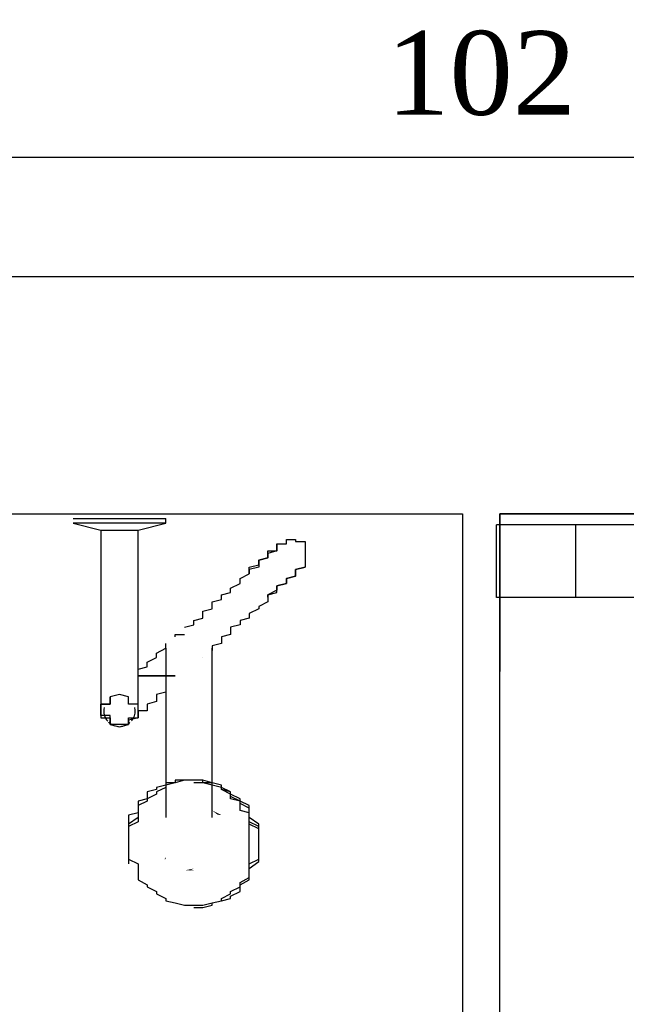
# Model space of a CAD drawing. Header units: millimetres. Extents: x 664 to 730045, y -4 to 80.
# Tile 59 of 78: x 741.05 to 742.58, y 31.12 to 33.61. Entities that reach past the tile are written whole.
import ezdxf

# ---------------------------------------------------------------- set-up
doc = ezdxf.new("R2010")
doc.units = ezdxf.units.MM
doc.header["$MEASUREMENT"] = 0
doc.styles.add('TimesNewRoman', font='times.ttf')
doc.dimstyles.new('UM_25.000000', dxfattribs={"dimtxt": 0.18, "dimasz": 0.2, "dimexe": 0.1, "dimexo": 0.2, "dimgap": 0, "dimtad": 1, "dimtih": 1, "dimtoh": 1, "dimdec": 1, "dimlfac": 25, "dimzin": 0, "dimdsep": 46, "dimtxsty": 'Standard', "dimblk": 'CLOSED', "dimblk1": 'CLOSED', "dimblk2": 'CLOSED', "dimcen": 0.09, "dimdle": 0.1, "dimadec": 1, "dimazin": 2, "dimtfac": 1, "dimtdec": 4, "dimtofl": 0, "dimtmove": 0, "dimatfit": 3, "dimldrblk": 'CLOSED', "dimfxl": 0, "dimtolj": 1, "dimarcsym": 0})

# ---------------------------------------------------------------- blocks, each defined once
blk = doc.blocks.new('_OBLIQUE')
at = {"color": 0, "linetype": 'ByBlock', "lineweight": -2}
blk.add_line((-0.5, -0.5), (0.5, 0.5), dxfattribs=at)
blk = doc.blocks.new('*D54')
at = {"color": 0, "linetype": 'Continuous', "lineweight": -2}
for p, q in [((740.1791, 31.3628), (740.1791, 33.3655)), ((744.2571, 32.4438), (744.2571, 33.3655)), ((740.0791, 33.2655), (744.3571, 33.2655))]:
    blk.add_line(p, q, dxfattribs=at)
at = {"layer": 'Defpoints', "color": 0}
for p in [(744.2571, 33.2655), (744.2571, 32.2438), (740.1791, 31.1628)]:
    blk.add_point(p, dxfattribs=at)
at = {"color": 0, "lineweight": -2, "xscale": 0.2, "yscale": 0.2, "zscale": 0.2, "rotation": 180}
blk.add_blockref('_OBLIQUE', (740.1791, 33.2655), dxfattribs=at)
at = {"color": 0, "lineweight": -2, "xscale": 0.2, "yscale": 0.2, "zscale": 0.2}
blk.add_blockref('_OBLIQUE', (744.2571, 33.2655), dxfattribs=at)
at = {"color": 7, "insert": (742.2181, 33.4773), "char_height": 0.2118, "attachment_point": 5, "rotation": 0.0057, "style": 'TimesNewRoman'}
blk.add_mtext('\\A1;102', dxfattribs=at)

msp = doc.modelspace()

# ---------------------------------------------------------------- hatches: boundary and pattern name
at = {"linetype": 'Continuous'}
for points in [[(741.5521, 31.6028), (741.5381, 31.6138), (741.5381, 31.6138), (741.5621, 31.6018), (741.5621, 31.6018), (741.5621, 31.6018)], [(741.4181, 31.4898), (741.4211, 31.4968), (741.4211, 31.4968), (741.4211, 31.4908), (741.4211, 31.4908)], [(741.4641, 31.4668), (741.4681, 31.4668), (741.4681, 31.4668), (741.4681, 31.4668), (741.4681, 31.4668)], [(741.4811, 31.4608), (741.4921, 31.4668), (741.4681, 31.4618), (741.4921, 31.4618), (741.4921, 31.4618), (741.4921, 31.4618)], [(741.4811, 31.3778), (741.4921, 31.3798), (741.4921, 31.3798), (741.4921, 31.3798), (741.4921, 31.3798)]]:
    msp.add_hatch(color=256, dxfattribs=at).paths.add_polyline_path(points)

# ---------------------------------------------------------------- linework, layer by layer
at = {"color": 7}
for p, q in [((730.0771, 32.9638), (750.1871, 32.9638)), ((738.2101, 32.3638), (742.1711, 32.3638)), ((741.1871, 32.3518), (741.3041, 32.3518)), ((741.3041, 32.3518), (741.4211, 32.3518)), ((741.4211, 32.3398), (741.4211, 32.3518)), ((742.1711, 32.3638), (742.1711, 27.0728)), ((742.2651, 32.3638), (746.2491, 32.3638)), ((742.2651, 27.0728), (742.2651, 32.3638)), ((746.2491, 32.3638), (742.2651, 32.3638)), ((742.2651, 32.3638), (742.2651, 31.9648)), ((741.1871, 32.3398), (741.2571, 32.3228)), ((741.3041, 32.3398), (741.1871, 32.3398)), ((741.2571, 32.3228), (741.2571, 32.1758)), ((741.2571, 32.3228), (741.3041, 32.3228)), ((741.4211, 32.3398), (741.3041, 32.3398)), ((741.3041, 32.3228), (741.3511, 32.3228)), ((741.3511, 32.3228), (741.4211, 32.3398)), ((741.3511, 32.1758), (741.3511, 32.3228)), ((741.4451, 32.0528), (741.4451, 32.0588)), ((741.4451, 32.0588), (741.4681, 32.0588)), ((741.2571, 32.0418), (741.2571, 31.9128)), ((741.3511, 31.9128), (741.3511, 32.0468)), ((741.4211, 31.9888), (741.4211, 31.5958)), ((741.5381, 31.5958), (741.5381, 31.9888)), ((741.3271, 31.5198), (741.3271, 31.5078)), ((741.6321, 31.5078), (741.6321, 31.5198))]:
    msp.add_line(p, q, dxfattribs=at)
at = {"color": 1}
for p, q in [((746.2571, 32.3358), (742.2571, 32.3358)), ((742.2571, 32.1518), (742.2571, 32.3358)), ((742.4571, 32.1518), (742.4571, 32.3358)), ((746.2571, 32.1518), (742.2571, 32.1518))]:
    msp.add_line(p, q, dxfattribs=at)
at = {"color": 7}
for points in [[(741.7021, 32.2878), (741.7261, 32.2878), (741.7261, 32.2938), (741.7261, 32.2938), (741.7261, 32.2938), (741.7261, 32.2938), (741.7261, 32.2938), (741.7261, 32.2938), (741.7261, 32.2938), (741.7261, 32.2988), (741.7261, 32.2988), (741.7261, 32.2988), (741.7261, 32.2988), (741.7261, 32.2988), (741.7261, 32.2988), (741.7261, 32.2988), (741.7261, 32.2988), (741.7491, 32.2988), (741.7491, 32.2988), (741.7491, 32.2988), (741.7491, 32.2988), (741.7491, 32.2988), (741.7491, 32.2988), (741.7491, 32.2988), (741.7491, 32.2988), (741.7491, 32.2988), (741.7491, 32.2988), (741.7491, 32.2988), (741.7491, 32.2988), (741.7491, 32.2938), (741.7491, 32.2938), (741.7491, 32.2938), (741.7491, 32.2938), (741.7731, 32.2938), (741.7731, 32.2938), (741.7731, 32.2938), (741.7731, 32.2878), (741.7731, 32.2878), (741.7731, 32.2878), (741.7731, 32.2878), (741.7731, 32.2878), (741.7731, 32.2818), (741.7731, 32.2818), (741.7731, 32.2818), (741.7731, 32.2818), (741.7731, 32.2818), (741.7731, 32.2758), (741.7731, 32.2758), (741.7731, 32.2758), (741.7731, 32.2758), (741.7731, 32.2698), (741.7731, 32.2698), (741.7731, 32.2698), (741.7731, 32.2638), (741.7731, 32.2638), (741.7731, 32.2638), (741.7731, 32.2638), (741.7731, 32.2578), (741.7731, 32.2578), (741.7731, 32.2578), (741.7731, 32.2578), (741.7731, 32.2528), (741.7731, 32.2528), (741.7731, 32.2528), (741.7731, 32.2528), (741.7731, 32.2468), (741.7731, 32.2468), (741.7731, 32.2468), (741.7731, 32.2408), (741.7731, 32.2408), (741.7731, 32.2408), (741.7731, 32.2408), (741.7731, 32.2408), (741.7731, 32.2348), (741.7731, 32.2348), (741.7731, 32.2348), (741.7731, 32.2348), (741.7731, 32.2288), (741.7731, 32.2288), (741.7731, 32.2288)], [(741.6321, 32.2118), (741.6321, 32.2168), (741.6321, 32.2288), (741.6561, 32.2348), (741.6561, 32.2408), (741.6561, 32.2468), (741.6791, 32.2528), (741.6791, 32.2578), (741.6791, 32.2578), (741.6791, 32.2638), (741.6791, 32.2698), (741.7021, 32.2698), (741.7021, 32.2758), (741.7021, 32.2818), (741.7021, 32.2818), (741.7021, 32.2818), (741.7021, 32.2878), (741.7021, 32.2878), (741.7021, 32.2878), (741.7021, 32.2878), (741.7021, 32.2878), (741.7021, 32.2878)], [(741.7021, 32.2878), (741.7021, 32.2878), (741.7021, 32.2878), (741.7021, 32.2878), (741.7021, 32.2878), (741.7021, 32.2818), (741.7021, 32.2818), (741.7021, 32.2818), (741.7021, 32.2758), (741.7021, 32.2758), (741.7021, 32.2698), (741.6791, 32.2638), (741.6791, 32.2578), (741.6791, 32.2578), (741.6791, 32.2528), (741.6561, 32.2468), (741.6561, 32.2408), (741.6561, 32.2348), (741.6561, 32.2288), (741.6321, 32.2228), (741.6321, 32.2118), (741.6321, 32.2118)], [(741.6791, 32.1528), (741.6791, 32.1588), (741.7021, 32.1648), (741.7021, 32.1758), (741.7021, 32.1818), (741.7261, 32.1878), (741.7261, 32.1938), (741.7261, 32.1938), (741.7261, 32.1998), (741.7491, 32.2058), (741.7491, 32.2118), (741.7491, 32.2118), (741.7491, 32.2168), (741.7491, 32.2168), (741.7491, 32.2228), (741.7491, 32.2228), (741.7731, 32.2288), (741.7731, 32.2288), (741.7731, 32.2288), (741.7731, 32.2288), (741.7731, 32.2288), (741.7731, 32.2288)], [(741.7731, 32.2288), (741.7731, 32.2288), (741.7731, 32.2288), (741.7731, 32.2288), (741.7731, 32.2288), (741.7491, 32.2228), (741.7491, 32.2228), (741.7491, 32.2228), (741.7491, 32.2168), (741.7491, 32.2118), (741.7491, 32.2118), (741.7491, 32.2058), (741.7261, 32.1998), (741.7261, 32.1998), (741.7261, 32.1938), (741.7261, 32.1878), (741.7021, 32.1818), (741.7021, 32.1758), (741.7021, 32.1708), (741.6791, 32.1588), (741.6791, 32.1528)], [(741.4681, 32.0768), (741.4681, 32.0768), (741.4921, 32.0828), (741.4921, 32.0878), (741.4921, 32.0938), (741.5151, 32.0998), (741.5151, 32.1058), (741.5151, 32.1178), (741.5381, 32.1238), (741.5381, 32.1298), (741.5381, 32.1408), (741.5621, 32.1468), (741.5621, 32.1588), (741.5851, 32.1648), (741.5851, 32.1758), (741.6091, 32.1878), (741.6091, 32.1998), (741.6321, 32.2118), (741.6321, 32.2118)], [(741.2571, 32.1758), (741.2571, 32.1708), (741.2571, 32.1588), (741.2571, 32.1528), (741.2571, 32.1468), (741.2571, 32.1408), (741.2571, 32.1348), (741.2571, 32.1238), (741.2571, 32.1178), (741.2571, 32.1118), (741.2571, 32.1058), (741.2571, 32.0998), (741.2571, 32.0938), (741.2571, 32.0878), (741.2571, 32.0828), (741.2571, 32.0768), (741.2571, 32.0708), (741.2571, 32.0648), (741.2571, 32.0588), (741.2571, 32.0528), (741.2571, 32.0468), (741.2571, 32.0468), (741.2571, 32.0418)], [(741.3511, 32.0418), (741.3511, 32.0468), (741.3511, 32.0528), (741.3511, 32.0588), (741.3511, 32.0588), (741.3511, 32.0648), (741.3511, 32.0708), (741.3511, 32.0768), (741.3511, 32.0828), (741.3511, 32.0878), (741.3511, 32.0938), (741.3511, 32.0998), (741.3511, 32.1058), (741.3511, 32.1178), (741.3511, 32.1238), (741.3511, 32.1298), (741.3511, 32.1348), (741.3511, 32.1408), (741.3511, 32.1468), (741.3511, 32.1588), (741.3511, 32.1648), (741.3511, 32.1708), (741.3511, 32.1758)], [(741.6791, 32.1528), (741.6791, 32.1408), (741.6561, 32.1298), (741.6561, 32.1238), (741.6321, 32.1118), (741.6321, 32.0998), (741.6091, 32.0938), (741.6091, 32.0828), (741.5851, 32.0768), (741.5851, 32.0648), (741.5851, 32.0588), (741.5621, 32.0528), (741.5621, 32.0418), (741.5621, 32.0358), (741.5381, 32.0298), (741.5381, 32.0238), (741.5381, 32.0238), (741.5381, 32.0178)], [(741.3741, 31.9888), (741.3981, 32.0008), (741.3981, 32.0118), (741.4211, 32.0238), (741.4211, 32.0358)], [(741.4211, 32.0238), (741.4211, 32.0238), (741.4211, 32.0238), (741.4211, 32.0238), (741.4211, 32.0238), (741.4211, 32.0238), (741.4211, 32.0178), (741.4211, 32.0178), (741.4211, 32.0178), (741.4211, 32.0118), (741.4211, 32.0118), (741.4211, 32.0058), (741.4211, 32.0058), (741.4211, 32.0008), (741.4211, 32.0008), (741.4211, 31.9948), (741.4211, 31.9888), (741.4211, 31.9888)], [(741.5381, 31.9888), (741.5381, 31.9948), (741.5381, 31.9948), (741.5381, 32.0008), (741.5381, 32.0008), (741.5381, 32.0058), (741.5381, 32.0118), (741.5381, 32.0118), (741.5381, 32.0118), (741.5381, 32.0178), (741.5381, 32.0178), (741.5381, 32.0178), (741.5381, 32.0238), (741.5381, 32.0238), (741.5381, 32.0238), (741.5381, 32.0238), (741.5381, 32.0238), (741.5381, 32.0238)], [(741.5151, 32.0008), (741.5151, 32.0008), (741.5151, 32.0008)], [(741.3511, 31.9598), (741.3511, 31.9648), (741.3511, 31.9648), (741.3511, 31.9708), (741.3741, 31.9768), (741.3741, 31.9768), (741.3741, 31.9828), (741.3741, 31.9828), (741.3741, 31.9888)], [(741.4451, 31.9538), (741.4211, 31.9538), (741.3981, 31.9538), (741.3981, 31.9538), (741.3981, 31.9538), (741.3981, 31.9538), (741.3981, 31.9538), (741.3981, 31.9538), (741.3981, 31.9538), (741.3981, 31.9538), (741.3981, 31.9538), (741.3981, 31.9538), (741.3981, 31.9538), (741.3981, 31.9538), (741.3981, 31.9538), (741.3981, 31.9538), (741.3981, 31.9538), (741.3981, 31.9538), (741.3981, 31.9538), (741.3981, 31.9538), (741.3981, 31.9538), (741.3981, 31.9538), (741.3981, 31.9538), (741.3981, 31.9538), (741.3981, 31.9538), (741.3981, 31.9538), (741.3981, 31.9538), (741.3981, 31.9538), (741.3981, 31.9538), (741.3981, 31.9538), (741.3981, 31.9538), (741.3981, 31.9538), (741.3981, 31.9538), (741.3981, 31.9538), (741.3981, 31.9538), (741.3741, 31.9538), (741.3511, 31.9538), (741.3741, 31.9538), (741.3981, 31.9538), (741.3981, 31.9538), (741.3981, 31.9538), (741.3981, 31.9538), (741.3981, 31.9538), (741.3981, 31.9538), (741.3981, 31.9538), (741.3981, 31.9538), (741.3981, 31.9538), (741.3981, 31.9538), (741.3981, 31.9538), (741.3981, 31.9538), (741.3981, 31.9538), (741.3981, 31.9538), (741.3981, 31.9538), (741.3981, 31.9538), (741.3981, 31.9538), (741.3981, 31.9538), (741.3981, 31.9538), (741.3981, 31.9538), (741.3981, 31.9538), (741.3981, 31.9538), (741.3981, 31.9538), (741.3981, 31.9538), (741.3981, 31.9538), (741.3981, 31.9538), (741.3981, 31.9538), (741.3981, 31.9538), (741.3981, 31.9538), (741.3981, 31.9538), (741.3981, 31.9538), (741.3981, 31.9538), (741.3981, 31.9538), (741.4211, 31.9538), (741.4451, 31.9538)], [(741.4451, 31.9538), (741.4211, 31.9538), (741.3981, 31.9538), (741.3981, 31.9538), (741.3981, 31.9538), (741.3981, 31.9538), (741.3981, 31.9538), (741.3981, 31.9538), (741.3981, 31.9538), (741.3981, 31.9538), (741.3981, 31.9538), (741.3981, 31.9538), (741.3981, 31.9538), (741.3981, 31.9538), (741.3981, 31.9538), (741.3981, 31.9538), (741.3981, 31.9538), (741.3981, 31.9538), (741.3981, 31.9538), (741.3981, 31.9538), (741.3981, 31.9538), (741.3981, 31.9538), (741.3981, 31.9538), (741.3981, 31.9538), (741.3981, 31.9538), (741.3981, 31.9538), (741.3981, 31.9538), (741.3981, 31.9538), (741.3981, 31.9538), (741.3981, 31.9538), (741.3981, 31.9538), (741.3981, 31.9538), (741.3981, 31.9538), (741.3981, 31.9538), (741.3981, 31.9538), (741.3741, 31.9538), (741.3511, 31.9538), (741.3741, 31.9538), (741.3981, 31.9538), (741.3981, 31.9538), (741.3981, 31.9538), (741.3981, 31.9538), (741.3981, 31.9538), (741.3981, 31.9538), (741.3981, 31.9538), (741.3981, 31.9538), (741.3981, 31.9538), (741.3981, 31.9538), (741.3981, 31.9538), (741.3981, 31.9538), (741.3981, 31.9538), (741.3981, 31.9538), (741.3981, 31.9538), (741.3981, 31.9538), (741.3981, 31.9538), (741.3981, 31.9538), (741.3981, 31.9538), (741.3981, 31.9538), (741.3981, 31.9538), (741.3981, 31.9538), (741.3981, 31.9538), (741.3981, 31.9538), (741.3981, 31.9538), (741.3981, 31.9538), (741.3981, 31.9538), (741.3981, 31.9538), (741.3981, 31.9538), (741.3981, 31.9538), (741.3981, 31.9538), (741.3981, 31.9538), (741.3981, 31.9538), (741.4211, 31.9538), (741.4451, 31.9538)], [(741.4451, 31.9538), (741.4211, 31.9538), (741.3981, 31.9538), (741.3981, 31.9538), (741.3981, 31.9538), (741.3981, 31.9538), (741.3981, 31.9538), (741.3981, 31.9538), (741.3981, 31.9538), (741.3981, 31.9538), (741.3981, 31.9538), (741.3981, 31.9538), (741.3981, 31.9538), (741.3981, 31.9538), (741.3981, 31.9538), (741.3981, 31.9538), (741.3981, 31.9538), (741.3981, 31.9538), (741.3981, 31.9538), (741.3981, 31.9538), (741.3981, 31.9538), (741.3981, 31.9538), (741.3981, 31.9538), (741.3981, 31.9538), (741.3981, 31.9538), (741.3981, 31.9538), (741.3981, 31.9538), (741.3981, 31.9538), (741.3981, 31.9538), (741.3981, 31.9538), (741.3981, 31.9538), (741.3981, 31.9538), (741.3981, 31.9538), (741.3981, 31.9538), (741.3981, 31.9538), (741.3741, 31.9538), (741.3511, 31.9538), (741.3741, 31.9538), (741.3981, 31.9538), (741.3981, 31.9538), (741.3981, 31.9538), (741.3981, 31.9538), (741.3981, 31.9538), (741.3981, 31.9538), (741.3981, 31.9538), (741.3981, 31.9538), (741.3981, 31.9538), (741.3981, 31.9538), (741.3981, 31.9538), (741.3981, 31.9538), (741.3981, 31.9538), (741.3981, 31.9538), (741.3981, 31.9538), (741.3981, 31.9538), (741.3981, 31.9538), (741.3981, 31.9538), (741.3981, 31.9538), (741.3981, 31.9538), (741.3981, 31.9538), (741.3981, 31.9538), (741.3981, 31.9538), (741.3981, 31.9538), (741.3981, 31.9538), (741.3981, 31.9538), (741.3981, 31.9538), (741.3981, 31.9538), (741.3981, 31.9538), (741.3981, 31.9538), (741.3981, 31.9538), (741.3981, 31.9538), (741.3981, 31.9538), (741.4211, 31.9538), (741.4451, 31.9538)], [(741.4451, 31.9538), (741.4211, 31.9538), (741.3981, 31.9538), (741.3981, 31.9538), (741.3981, 31.9538), (741.3981, 31.9538), (741.3981, 31.9538), (741.3981, 31.9538), (741.3981, 31.9538), (741.3981, 31.9538), (741.3981, 31.9538), (741.3981, 31.9538), (741.3981, 31.9538), (741.3981, 31.9538), (741.3981, 31.9538), (741.3981, 31.9538), (741.3981, 31.9538), (741.3981, 31.9538), (741.3981, 31.9538), (741.3981, 31.9538), (741.3981, 31.9538), (741.3981, 31.9538), (741.3981, 31.9538), (741.3981, 31.9538), (741.3981, 31.9538), (741.3981, 31.9538), (741.3981, 31.9538), (741.3981, 31.9538), (741.3981, 31.9538), (741.3981, 31.9538), (741.3981, 31.9538), (741.3981, 31.9538), (741.3981, 31.9538), (741.3981, 31.9538), (741.3981, 31.9538), (741.3741, 31.9538), (741.3511, 31.9538), (741.3741, 31.9538), (741.3981, 31.9538), (741.3981, 31.9538), (741.3981, 31.9538), (741.3981, 31.9538), (741.3981, 31.9538), (741.3981, 31.9538), (741.3981, 31.9538), (741.3981, 31.9538), (741.3981, 31.9538), (741.3981, 31.9538), (741.3981, 31.9538), (741.3981, 31.9538), (741.3981, 31.9538), (741.3981, 31.9538), (741.3981, 31.9538), (741.3981, 31.9538), (741.3981, 31.9538), (741.3981, 31.9538), (741.3981, 31.9538), (741.3981, 31.9538), (741.3981, 31.9538), (741.3981, 31.9538), (741.3981, 31.9538), (741.3981, 31.9538), (741.3981, 31.9538), (741.3981, 31.9538), (741.3981, 31.9538), (741.3981, 31.9538), (741.3981, 31.9538), (741.3981, 31.9538), (741.3981, 31.9538), (741.3981, 31.9538), (741.3981, 31.9538), (741.4211, 31.9538), (741.4451, 31.9538)], [(741.4451, 31.9538), (741.4211, 31.9538), (741.3981, 31.9538), (741.3981, 31.9538), (741.3981, 31.9538), (741.3981, 31.9538), (741.3981, 31.9538), (741.3981, 31.9538), (741.3981, 31.9538), (741.3981, 31.9538), (741.3981, 31.9538), (741.3981, 31.9538), (741.3981, 31.9538), (741.3981, 31.9538), (741.3981, 31.9538), (741.3981, 31.9538), (741.3981, 31.9538), (741.3981, 31.9538), (741.3981, 31.9538), (741.3981, 31.9538), (741.3981, 31.9538), (741.3981, 31.9538), (741.3981, 31.9538), (741.3981, 31.9538), (741.3981, 31.9538), (741.3981, 31.9538), (741.3981, 31.9538), (741.3981, 31.9538), (741.3981, 31.9538), (741.3981, 31.9538), (741.3981, 31.9538), (741.3981, 31.9538), (741.3981, 31.9538), (741.3981, 31.9538), (741.3981, 31.9538), (741.3741, 31.9538), (741.3511, 31.9538), (741.3741, 31.9538), (741.3981, 31.9538), (741.3981, 31.9538), (741.3981, 31.9538), (741.3981, 31.9538), (741.3981, 31.9538), (741.3981, 31.9538), (741.3981, 31.9538), (741.3981, 31.9538), (741.3981, 31.9538), (741.3981, 31.9538), (741.3981, 31.9538), (741.3981, 31.9538), (741.3981, 31.9538), (741.3981, 31.9538), (741.3981, 31.9538), (741.3981, 31.9538), (741.3981, 31.9538), (741.3981, 31.9538), (741.3981, 31.9538), (741.3981, 31.9538), (741.3981, 31.9538), (741.3981, 31.9538), (741.3981, 31.9538), (741.3981, 31.9538), (741.3981, 31.9538), (741.3981, 31.9538), (741.3981, 31.9538), (741.3981, 31.9538), (741.3981, 31.9538), (741.3981, 31.9538), (741.3981, 31.9538), (741.3981, 31.9538), (741.3981, 31.9538), (741.4211, 31.9538), (741.4451, 31.9538)], [(741.4451, 31.9538), (741.4211, 31.9538), (741.3981, 31.9538), (741.3981, 31.9538), (741.3981, 31.9538), (741.3981, 31.9538), (741.3981, 31.9538), (741.3981, 31.9538), (741.3981, 31.9538), (741.3981, 31.9538), (741.3981, 31.9538), (741.3981, 31.9538), (741.3981, 31.9538), (741.3981, 31.9538), (741.3981, 31.9538), (741.3981, 31.9538), (741.3981, 31.9538), (741.3981, 31.9538), (741.3981, 31.9538), (741.3981, 31.9538), (741.3981, 31.9538), (741.3981, 31.9538), (741.3981, 31.9538), (741.3981, 31.9538), (741.3981, 31.9538), (741.3981, 31.9538), (741.3981, 31.9538), (741.3981, 31.9538), (741.3981, 31.9538), (741.3981, 31.9538), (741.3981, 31.9538), (741.3981, 31.9538), (741.3981, 31.9538), (741.3981, 31.9538), (741.3981, 31.9538), (741.3741, 31.9538), (741.3511, 31.9538), (741.3741, 31.9538), (741.3981, 31.9538), (741.3981, 31.9538), (741.3981, 31.9538), (741.3981, 31.9538), (741.3981, 31.9538), (741.3981, 31.9538), (741.3981, 31.9538), (741.3981, 31.9538), (741.3981, 31.9538), (741.3981, 31.9538), (741.3981, 31.9538), (741.3981, 31.9538), (741.3981, 31.9538), (741.3981, 31.9538), (741.3981, 31.9538), (741.3981, 31.9538), (741.3981, 31.9538), (741.3981, 31.9538), (741.3981, 31.9538), (741.3981, 31.9538), (741.3981, 31.9538), (741.3981, 31.9538), (741.3981, 31.9538), (741.3981, 31.9538), (741.3981, 31.9538), (741.3981, 31.9538), (741.3981, 31.9538), (741.3981, 31.9538), (741.3981, 31.9538), (741.3981, 31.9538), (741.3981, 31.9538), (741.3981, 31.9538), (741.3981, 31.9538), (741.4211, 31.9538), (741.4451, 31.9538)], [(741.4451, 31.9538), (741.4211, 31.9538), (741.3981, 31.9538), (741.3981, 31.9538), (741.3981, 31.9538), (741.3981, 31.9538), (741.3981, 31.9538), (741.3981, 31.9538), (741.3981, 31.9538), (741.3981, 31.9538), (741.3981, 31.9538), (741.3981, 31.9538), (741.3981, 31.9538), (741.3981, 31.9538), (741.3981, 31.9538), (741.3981, 31.9538), (741.3981, 31.9538), (741.3981, 31.9538), (741.3981, 31.9538), (741.3981, 31.9538), (741.3981, 31.9538), (741.3981, 31.9538), (741.3981, 31.9538), (741.3981, 31.9538), (741.3981, 31.9538), (741.3981, 31.9538), (741.3981, 31.9538), (741.3981, 31.9538), (741.3981, 31.9538), (741.3981, 31.9538), (741.3981, 31.9538), (741.3981, 31.9538), (741.3981, 31.9538), (741.3981, 31.9538), (741.3981, 31.9538), (741.3741, 31.9538), (741.3511, 31.9538), (741.3741, 31.9538), (741.3981, 31.9538), (741.3981, 31.9538), (741.3981, 31.9538), (741.3981, 31.9538), (741.3981, 31.9538), (741.3981, 31.9538), (741.3981, 31.9538), (741.3981, 31.9538), (741.3981, 31.9538), (741.3981, 31.9538), (741.3981, 31.9538), (741.3981, 31.9538), (741.3981, 31.9538), (741.3981, 31.9538), (741.3981, 31.9538), (741.3981, 31.9538), (741.3981, 31.9538), (741.3981, 31.9538), (741.3981, 31.9538), (741.3981, 31.9538), (741.3981, 31.9538), (741.3981, 31.9538), (741.3981, 31.9538), (741.3981, 31.9538), (741.3981, 31.9538), (741.3981, 31.9538), (741.3981, 31.9538), (741.3981, 31.9538), (741.3981, 31.9538), (741.3981, 31.9538), (741.3981, 31.9538), (741.3981, 31.9538), (741.3981, 31.9538), (741.4211, 31.9538), (741.4451, 31.9538)], [(741.4211, 31.9238), (741.4211, 31.9238), (741.4211, 31.9188), (741.4211, 31.9188), (741.4211, 31.9128), (741.3981, 31.9068), (741.3981, 31.9068), (741.3981, 31.9008), (741.3981, 31.9008), (741.3981, 31.8948), (741.3981, 31.8888), (741.3981, 31.8888), (741.3741, 31.8828), (741.3741, 31.8828), (741.3741, 31.8778), (741.3741, 31.8778), (741.3741, 31.8718), (741.3741, 31.8718), (741.3741, 31.8658), (741.3511, 31.8658), (741.3511, 31.8598), (741.3511, 31.8598), (741.3511, 31.8598), (741.3511, 31.8538), (741.3511, 31.8538), (741.3511, 31.8538), (741.3511, 31.8478), (741.3511, 31.8478), (741.3511, 31.8478), (741.3271, 31.8418), (741.3271, 31.8418), (741.3271, 31.8418), (741.3271, 31.8418), (741.3271, 31.8418), (741.3271, 31.8418), (741.3271, 31.8418), (741.3271, 31.8368), (741.3271, 31.8368), (741.3271, 31.8368)], [(741.2571, 31.9128), (741.2571, 31.9128), (741.2571, 31.9068), (741.2571, 31.9008), (741.2571, 31.8948), (741.2571, 31.8948), (741.2571, 31.8888), (741.2571, 31.8888), (741.2571, 31.8828), (741.2571, 31.8828), (741.2571, 31.8778), (741.2571, 31.8778), (741.2571, 31.8718), (741.2571, 31.8718), (741.2571, 31.8718), (741.2571, 31.8718), (741.2571, 31.8718), (741.2571, 31.8658), (741.2571, 31.8658)], [(741.3511, 31.8658), (741.3511, 31.8718), (741.3511, 31.8718), (741.3511, 31.8778), (741.3511, 31.8778), (741.3511, 31.8828), (741.3271, 31.8828), (741.3271, 31.8888), (741.3271, 31.8888), (741.3271, 31.8948), (741.3271, 31.8948), (741.3271, 31.9008), (741.3271, 31.9008), (741.3271, 31.9008), (741.3271, 31.9008), (741.3041, 31.9068), (741.3041, 31.9068), (741.3041, 31.9068), (741.3041, 31.9068), (741.3041, 31.9068), (741.3041, 31.9068), (741.3041, 31.9068), (741.2811, 31.9008), (741.2811, 31.9008), (741.2811, 31.9008), (741.2811, 31.9008), (741.2811, 31.8948), (741.2811, 31.8948), (741.2811, 31.8888), (741.2811, 31.8888), (741.2811, 31.8828), (741.2571, 31.8828), (741.2571, 31.8778), (741.2571, 31.8778), (741.2571, 31.8718), (741.2571, 31.8718), (741.2571, 31.8658), (741.2571, 31.8598), (741.2571, 31.8598), (741.2571, 31.8538), (741.2571, 31.8538), (741.2571, 31.8478), (741.2811, 31.8478), (741.2811, 31.8418), (741.2811, 31.8418), (741.2811, 31.8368), (741.2811, 31.8368), (741.2811, 31.8308), (741.2811, 31.8308), (741.2811, 31.8308), (741.2811, 31.8308), (741.3041, 31.8248), (741.3041, 31.8248), (741.3041, 31.8248), (741.3041, 31.8248), (741.3041, 31.8248), (741.3041, 31.8248), (741.3041, 31.8248), (741.3271, 31.8308), (741.3271, 31.8308), (741.3271, 31.8308), (741.3271, 31.8308), (741.3271, 31.8368), (741.3271, 31.8368), (741.3271, 31.8418), (741.3271, 31.8418), (741.3271, 31.8478), (741.3511, 31.8478), (741.3511, 31.8538), (741.3511, 31.8538), (741.3511, 31.8598), (741.3511, 31.8598), (741.3511, 31.8658)], [(741.3511, 31.8658), (741.3511, 31.8718), (741.3511, 31.8718), (741.3511, 31.8778), (741.3511, 31.8778), (741.3511, 31.8828), (741.3271, 31.8828), (741.3271, 31.8888), (741.3271, 31.8888), (741.3271, 31.8948), (741.3271, 31.8948), (741.3271, 31.9008), (741.3271, 31.9008), (741.3271, 31.9008), (741.3271, 31.9008), (741.3041, 31.9068), (741.3041, 31.9068), (741.3041, 31.9068), (741.3041, 31.9068), (741.3041, 31.9068), (741.3041, 31.9068), (741.3041, 31.9068), (741.2811, 31.9008), (741.2811, 31.9008), (741.2811, 31.9008), (741.2811, 31.9008), (741.2811, 31.8948), (741.2811, 31.8948), (741.2811, 31.8888), (741.2811, 31.8888), (741.2811, 31.8828), (741.2571, 31.8828), (741.2571, 31.8778), (741.2571, 31.8778), (741.2571, 31.8718), (741.2571, 31.8718), (741.2571, 31.8658), (741.2571, 31.8598), (741.2571, 31.8598), (741.2571, 31.8538), (741.2571, 31.8538), (741.2571, 31.8478), (741.2811, 31.8478), (741.2811, 31.8418), (741.2811, 31.8418), (741.2811, 31.8368), (741.2811, 31.8368), (741.2811, 31.8308), (741.2811, 31.8308), (741.2811, 31.8308), (741.2811, 31.8308), (741.3041, 31.8248), (741.3041, 31.8248), (741.3041, 31.8248), (741.3041, 31.8248), (741.3041, 31.8248), (741.3041, 31.8248), (741.3041, 31.8248), (741.3271, 31.8308), (741.3271, 31.8308), (741.3271, 31.8308), (741.3271, 31.8308), (741.3271, 31.8368), (741.3271, 31.8368), (741.3271, 31.8418), (741.3271, 31.8418), (741.3271, 31.8478), (741.3511, 31.8478), (741.3511, 31.8538), (741.3511, 31.8538), (741.3511, 31.8598), (741.3511, 31.8598), (741.3511, 31.8658)], [(741.3511, 31.8658), (741.3511, 31.8718), (741.3511, 31.8718), (741.3511, 31.8778), (741.3511, 31.8778), (741.3511, 31.8828), (741.3271, 31.8828), (741.3271, 31.8888), (741.3271, 31.8888), (741.3271, 31.8948), (741.3271, 31.8948), (741.3271, 31.9008), (741.3271, 31.9008), (741.3271, 31.9008), (741.3271, 31.9008), (741.3041, 31.9068), (741.3041, 31.9068), (741.3041, 31.9068), (741.3041, 31.9068), (741.3041, 31.9068), (741.3041, 31.9068), (741.3041, 31.9068), (741.2811, 31.9008), (741.2811, 31.9008), (741.2811, 31.9008), (741.2811, 31.9008), (741.2811, 31.8948), (741.2811, 31.8948), (741.2811, 31.8888), (741.2811, 31.8888), (741.2811, 31.8828), (741.2571, 31.8828), (741.2571, 31.8778), (741.2571, 31.8778), (741.2571, 31.8718), (741.2571, 31.8718), (741.2571, 31.8658), (741.2571, 31.8598), (741.2571, 31.8598), (741.2571, 31.8538), (741.2571, 31.8538), (741.2571, 31.8478), (741.2811, 31.8478), (741.2811, 31.8418), (741.2811, 31.8418), (741.2811, 31.8368), (741.2811, 31.8368), (741.2811, 31.8308), (741.2811, 31.8308), (741.2811, 31.8308), (741.2811, 31.8308), (741.3041, 31.8248), (741.3041, 31.8248), (741.3041, 31.8248), (741.3041, 31.8248), (741.3041, 31.8248), (741.3041, 31.8248), (741.3041, 31.8248), (741.3271, 31.8308), (741.3271, 31.8308), (741.3271, 31.8308), (741.3271, 31.8308), (741.3271, 31.8368), (741.3271, 31.8368), (741.3271, 31.8418), (741.3271, 31.8418), (741.3271, 31.8478), (741.3511, 31.8478), (741.3511, 31.8538), (741.3511, 31.8538), (741.3511, 31.8598), (741.3511, 31.8598), (741.3511, 31.8658)], [(741.3511, 31.8658), (741.3511, 31.8718), (741.3511, 31.8718), (741.3511, 31.8778), (741.3511, 31.8778), (741.3511, 31.8828), (741.3271, 31.8828), (741.3271, 31.8888), (741.3271, 31.8888), (741.3271, 31.8948), (741.3271, 31.8948), (741.3271, 31.9008), (741.3271, 31.9008), (741.3271, 31.9008), (741.3271, 31.9008), (741.3041, 31.9068), (741.3041, 31.9068), (741.3041, 31.9068), (741.3041, 31.9068), (741.3041, 31.9068), (741.3041, 31.9068), (741.3041, 31.9068), (741.2811, 31.9008), (741.2811, 31.9008), (741.2811, 31.9008), (741.2811, 31.9008), (741.2811, 31.8948), (741.2811, 31.8948), (741.2811, 31.8888), (741.2811, 31.8888), (741.2811, 31.8828), (741.2571, 31.8828), (741.2571, 31.8778), (741.2571, 31.8778), (741.2571, 31.8718), (741.2571, 31.8718), (741.2571, 31.8658), (741.2571, 31.8598), (741.2571, 31.8598), (741.2571, 31.8538), (741.2571, 31.8538), (741.2571, 31.8478), (741.2811, 31.8478), (741.2811, 31.8418), (741.2811, 31.8418), (741.2811, 31.8368), (741.2811, 31.8368), (741.2811, 31.8308), (741.2811, 31.8308), (741.2811, 31.8308), (741.2811, 31.8308), (741.3041, 31.8248), (741.3041, 31.8248), (741.3041, 31.8248), (741.3041, 31.8248), (741.3041, 31.8248), (741.3041, 31.8248), (741.3041, 31.8248), (741.3271, 31.8308), (741.3271, 31.8308), (741.3271, 31.8308), (741.3271, 31.8308), (741.3271, 31.8368), (741.3271, 31.8368), (741.3271, 31.8418), (741.3271, 31.8418), (741.3271, 31.8478), (741.3511, 31.8478), (741.3511, 31.8538), (741.3511, 31.8538), (741.3511, 31.8598), (741.3511, 31.8598), (741.3511, 31.8658)], [(741.3511, 31.8658), (741.3511, 31.8718), (741.3511, 31.8718), (741.3511, 31.8778), (741.3511, 31.8778), (741.3511, 31.8828), (741.3271, 31.8828), (741.3271, 31.8888), (741.3271, 31.8888), (741.3271, 31.8948), (741.3271, 31.8948), (741.3271, 31.9008), (741.3271, 31.9008), (741.3271, 31.9008), (741.3271, 31.9008), (741.3041, 31.9068), (741.3041, 31.9068), (741.3041, 31.9068), (741.3041, 31.9068), (741.3041, 31.9068), (741.3041, 31.9068), (741.3041, 31.9068), (741.2811, 31.9008), (741.2811, 31.9008), (741.2811, 31.9008), (741.2811, 31.9008), (741.2811, 31.8948), (741.2811, 31.8948), (741.2811, 31.8888), (741.2811, 31.8888), (741.2811, 31.8828), (741.2571, 31.8828), (741.2571, 31.8778), (741.2571, 31.8778), (741.2571, 31.8718), (741.2571, 31.8718), (741.2571, 31.8658), (741.2571, 31.8598), (741.2571, 31.8598), (741.2571, 31.8538), (741.2571, 31.8538), (741.2571, 31.8478), (741.2811, 31.8478), (741.2811, 31.8418), (741.2811, 31.8418), (741.2811, 31.8368), (741.2811, 31.8368), (741.2811, 31.8308), (741.2811, 31.8308), (741.2811, 31.8308), (741.2811, 31.8308), (741.3041, 31.8248), (741.3041, 31.8248), (741.3041, 31.8248), (741.3041, 31.8248), (741.3041, 31.8248), (741.3041, 31.8248), (741.3041, 31.8248), (741.3271, 31.8308), (741.3271, 31.8308), (741.3271, 31.8308), (741.3271, 31.8308), (741.3271, 31.8368), (741.3271, 31.8368), (741.3271, 31.8418), (741.3271, 31.8418), (741.3271, 31.8478), (741.3511, 31.8478), (741.3511, 31.8538), (741.3511, 31.8538), (741.3511, 31.8598), (741.3511, 31.8598), (741.3511, 31.8658)], [(741.3511, 31.8658), (741.3511, 31.8718), (741.3511, 31.8718), (741.3511, 31.8778), (741.3511, 31.8778), (741.3511, 31.8828), (741.3271, 31.8828), (741.3271, 31.8888), (741.3271, 31.8888), (741.3271, 31.8948), (741.3271, 31.8948), (741.3271, 31.9008), (741.3271, 31.9008), (741.3271, 31.9008), (741.3271, 31.9008), (741.3041, 31.9068), (741.3041, 31.9068), (741.3041, 31.9068), (741.3041, 31.9068), (741.3041, 31.9068), (741.3041, 31.9068), (741.3041, 31.9068), (741.2811, 31.9008), (741.2811, 31.9008), (741.2811, 31.9008), (741.2811, 31.9008), (741.2811, 31.8948), (741.2811, 31.8948), (741.2811, 31.8888), (741.2811, 31.8888), (741.2811, 31.8828), (741.2571, 31.8828), (741.2571, 31.8778), (741.2571, 31.8778), (741.2571, 31.8718), (741.2571, 31.8718), (741.2571, 31.8658), (741.2571, 31.8598), (741.2571, 31.8598), (741.2571, 31.8538), (741.2571, 31.8538), (741.2571, 31.8478), (741.2811, 31.8478), (741.2811, 31.8418), (741.2811, 31.8418), (741.2811, 31.8368), (741.2811, 31.8368), (741.2811, 31.8308), (741.2811, 31.8308), (741.2811, 31.8308), (741.2811, 31.8308), (741.3041, 31.8248), (741.3041, 31.8248), (741.3041, 31.8248), (741.3041, 31.8248), (741.3041, 31.8248), (741.3041, 31.8248), (741.3041, 31.8248), (741.3271, 31.8308), (741.3271, 31.8308), (741.3271, 31.8308), (741.3271, 31.8308), (741.3271, 31.8368), (741.3271, 31.8368), (741.3271, 31.8418), (741.3271, 31.8418), (741.3271, 31.8478), (741.3511, 31.8478), (741.3511, 31.8538), (741.3511, 31.8538), (741.3511, 31.8598), (741.3511, 31.8598), (741.3511, 31.8658)], [(741.3511, 31.8658), (741.3511, 31.8718), (741.3511, 31.8718), (741.3511, 31.8778), (741.3511, 31.8778), (741.3511, 31.8828), (741.3271, 31.8828), (741.3271, 31.8888), (741.3271, 31.8888), (741.3271, 31.8948), (741.3271, 31.8948), (741.3271, 31.9008), (741.3271, 31.9008), (741.3271, 31.9008), (741.3271, 31.9008), (741.3041, 31.9068), (741.3041, 31.9068), (741.3041, 31.9068), (741.3041, 31.9068), (741.3041, 31.9068), (741.3041, 31.9068), (741.3041, 31.9068), (741.2811, 31.9008), (741.2811, 31.9008), (741.2811, 31.9008), (741.2811, 31.9008), (741.2811, 31.8948), (741.2811, 31.8948), (741.2811, 31.8888), (741.2811, 31.8888), (741.2811, 31.8828), (741.2571, 31.8828), (741.2571, 31.8778), (741.2571, 31.8778), (741.2571, 31.8718), (741.2571, 31.8718), (741.2571, 31.8658), (741.2571, 31.8598), (741.2571, 31.8598), (741.2571, 31.8538), (741.2571, 31.8538), (741.2571, 31.8478), (741.2811, 31.8478), (741.2811, 31.8418), (741.2811, 31.8418), (741.2811, 31.8368), (741.2811, 31.8368), (741.2811, 31.8308), (741.2811, 31.8308), (741.2811, 31.8308), (741.2811, 31.8308), (741.3041, 31.8248), (741.3041, 31.8248), (741.3041, 31.8248), (741.3041, 31.8248), (741.3041, 31.8248), (741.3041, 31.8248), (741.3041, 31.8248), (741.3271, 31.8308), (741.3271, 31.8308), (741.3271, 31.8308), (741.3271, 31.8308), (741.3271, 31.8368), (741.3271, 31.8368), (741.3271, 31.8418), (741.3271, 31.8418), (741.3271, 31.8478), (741.3511, 31.8478), (741.3511, 31.8538), (741.3511, 31.8538), (741.3511, 31.8598), (741.3511, 31.8598), (741.3511, 31.8658)], [(741.3041, 31.9068), (741.3041, 31.9068), (741.3041, 31.9068), (741.3041, 31.9068), (741.2811, 31.9008), (741.2811, 31.9008), (741.2811, 31.9008), (741.2811, 31.9008), (741.2811, 31.8948), (741.2811, 31.8948), (741.2811, 31.8888), (741.2811, 31.8888)], [(741.2811, 31.8948), (741.2811, 31.9008), (741.2811, 31.9008), (741.2811, 31.9008), (741.2811, 31.9008), (741.2811, 31.9008), (741.2811, 31.9008), (741.2811, 31.9008), (741.2811, 31.9008)], [(741.3511, 31.8658), (741.3511, 31.8658), (741.3511, 31.8718), (741.3511, 31.8718), (741.3511, 31.8718), (741.3511, 31.8718), (741.3511, 31.8718), (741.3511, 31.8778), (741.3511, 31.8778), (741.3511, 31.8828), (741.3511, 31.8828), (741.3511, 31.8888), (741.3511, 31.8888), (741.3511, 31.8948), (741.3511, 31.8948), (741.3511, 31.9008), (741.3511, 31.9068), (741.3511, 31.9128), (741.3511, 31.9128), (741.3511, 31.9128)], [(741.3271, 31.8368), (741.3271, 31.8368), (741.3271, 31.8368), (741.3271, 31.8368), (741.3271, 31.8368), (741.3271, 31.8368), (741.3271, 31.8308), (741.3271, 31.8308), (741.3271, 31.8308), (741.3271, 31.8308), (741.3271, 31.8308), (741.3271, 31.8308), (741.3041, 31.8308), (741.3041, 31.8308), (741.3041, 31.8308), (741.3041, 31.8308), (741.3041, 31.8308), (741.3041, 31.8308), (741.3041, 31.8308), (741.3041, 31.8308), (741.3041, 31.8308), (741.3041, 31.8308), (741.3041, 31.8308), (741.3041, 31.8308), (741.3041, 31.8308), (741.3041, 31.8308), (741.3041, 31.8308), (741.2811, 31.8308), (741.2811, 31.8308), (741.2811, 31.8308), (741.2811, 31.8308), (741.2811, 31.8368), (741.2811, 31.8368), (741.2811, 31.8368), (741.2811, 31.8368), (741.2811, 31.8368), (741.2811, 31.8368), (741.2811, 31.8368), (741.2811, 31.8418), (741.2811, 31.8418), (741.2811, 31.8418), (741.2811, 31.8418), (741.2811, 31.8418), (741.2811, 31.8478), (741.2811, 31.8478), (741.2811, 31.8478), (741.2811, 31.8478), (741.2811, 31.8538), (741.2571, 31.8538), (741.2571, 31.8538), (741.2571, 31.8538), (741.2571, 31.8598), (741.2571, 31.8598), (741.2571, 31.8598), (741.2571, 31.8598), (741.2571, 31.8658), (741.2571, 31.8658), (741.2571, 31.8658), (741.2571, 31.8718), (741.2571, 31.8718), (741.2571, 31.8718), (741.2571, 31.8718), (741.2571, 31.8778), (741.2571, 31.8778), (741.2571, 31.8778), (741.2571, 31.8778), (741.2571, 31.8828), (741.2571, 31.8828), (741.2571, 31.8828), (741.2811, 31.8828), (741.2811, 31.8888), (741.2811, 31.8888), (741.2811, 31.8888), (741.2811, 31.8888), (741.2811, 31.8948), (741.2811, 31.8948), (741.2811, 31.8948), (741.2811, 31.8948), (741.2811, 31.8948), (741.2811, 31.8948)], [(741.4921, 31.6898), (741.4681, 31.6898), (741.4681, 31.6898), (741.4681, 31.6898), (741.4451, 31.6898), (741.4451, 31.6898), (741.4451, 31.6898), (741.4451, 31.6838), (741.4211, 31.6838), (741.4211, 31.6838), (741.4211, 31.6778), (741.4211, 31.6778), (741.3981, 31.6718), (741.3981, 31.6718), (741.3981, 31.6668), (741.3981, 31.6668), (741.3741, 31.6608), (741.3741, 31.6548), (741.3741, 31.6548), (741.3741, 31.6488), (741.3741, 31.6428), (741.3511, 31.6368), (741.3511, 31.6368), (741.3511, 31.6308), (741.3511, 31.6258), (741.3511, 31.6198), (741.3511, 31.6138), (741.3511, 31.6078), (741.3271, 31.6018), (741.3271, 31.5958), (741.3271, 31.5898), (741.3271, 31.5848), (741.3271, 31.5788), (741.3271, 31.5728), (741.3271, 31.5668), (741.3271, 31.5608), (741.3271, 31.5548), (741.3271, 31.5488), (741.3271, 31.5438), (741.3271, 31.5378), (741.3271, 31.5258), (741.3271, 31.5198), (741.3271, 31.5138), (741.3271, 31.5078), (741.3271, 31.5028), (741.3271, 31.4968), (741.3271, 31.4908), (741.3271, 31.4848), (741.3271, 31.4788)], [(741.6561, 31.5318), (741.6561, 31.5438), (741.6561, 31.5608), (741.6561, 31.5728), (741.6321, 31.5848), (741.6321, 31.6018), (741.6321, 31.6138), (741.6321, 31.6258), (741.6091, 31.6368), (741.6091, 31.6428), (741.5851, 31.6548), (741.5851, 31.6608), (741.5621, 31.6718), (741.5621, 31.6778), (741.5381, 31.6838), (741.5381, 31.6838), (741.5151, 31.6898), (741.5151, 31.6898), (741.4921, 31.6898), (741.4681, 31.6898), (741.4681, 31.6898), (741.4451, 31.6838), (741.4451, 31.6838), (741.4211, 31.6778), (741.4211, 31.6718), (741.3981, 31.6608), (741.3981, 31.6548), (741.3741, 31.6428), (741.3741, 31.6368), (741.3511, 31.6258), (741.3511, 31.6138), (741.3511, 31.6018), (741.3511, 31.5848), (741.3271, 31.5728), (741.3271, 31.5608), (741.3271, 31.5438), (741.3271, 31.5318), (741.3271, 31.5198), (741.3271, 31.5028), (741.3271, 31.4908), (741.3511, 31.4788), (741.3511, 31.4618), (741.3511, 31.4498), (741.3511, 31.4378), (741.3741, 31.4258), (741.3741, 31.4208), (741.3981, 31.4088), (741.3981, 31.4028), (741.4211, 31.3908), (741.4211, 31.3848), (741.4451, 31.3798), (741.4451, 31.3798), (741.4681, 31.3738), (741.4681, 31.3738), (741.4921, 31.3738), (741.5151, 31.3738), (741.5151, 31.3738), (741.5381, 31.3798), (741.5381, 31.3798), (741.5621, 31.3848), (741.5621, 31.3908), (741.5851, 31.4028), (741.5851, 31.4088), (741.6091, 31.4208), (741.6091, 31.4258), (741.6321, 31.4378), (741.6321, 31.4498), (741.6321, 31.4618), (741.6321, 31.4788), (741.6561, 31.4908), (741.6561, 31.5028), (741.6561, 31.5198), (741.6561, 31.5318)], [(741.6561, 31.5318), (741.6561, 31.5438), (741.6561, 31.5608), (741.6561, 31.5728), (741.6321, 31.5848), (741.6321, 31.6018), (741.6321, 31.6138), (741.6321, 31.6258), (741.6091, 31.6368), (741.6091, 31.6428), (741.5851, 31.6548), (741.5851, 31.6608), (741.5621, 31.6718), (741.5621, 31.6778), (741.5381, 31.6838), (741.5381, 31.6838), (741.5151, 31.6898), (741.5151, 31.6898), (741.4921, 31.6898), (741.4681, 31.6898), (741.4681, 31.6898), (741.4451, 31.6838), (741.4451, 31.6838), (741.4211, 31.6778), (741.4211, 31.6718), (741.3981, 31.6608), (741.3981, 31.6548), (741.3741, 31.6428), (741.3741, 31.6368), (741.3511, 31.6258), (741.3511, 31.6138), (741.3511, 31.6018), (741.3511, 31.5848), (741.3271, 31.5728), (741.3271, 31.5608), (741.3271, 31.5438), (741.3271, 31.5318), (741.3271, 31.5198), (741.3271, 31.5028), (741.3271, 31.4908), (741.3511, 31.4788), (741.3511, 31.4618), (741.3511, 31.4498), (741.3511, 31.4378), (741.3741, 31.4258), (741.3741, 31.4208), (741.3981, 31.4088), (741.3981, 31.4028), (741.4211, 31.3908), (741.4211, 31.3848), (741.4451, 31.3798), (741.4451, 31.3798), (741.4681, 31.3738), (741.4681, 31.3738), (741.4921, 31.3738), (741.5151, 31.3738), (741.5151, 31.3738), (741.5381, 31.3798), (741.5381, 31.3798), (741.5621, 31.3848), (741.5621, 31.3908), (741.5851, 31.4028), (741.5851, 31.4088), (741.6091, 31.4208), (741.6091, 31.4258), (741.6321, 31.4378), (741.6321, 31.4498), (741.6321, 31.4618), (741.6321, 31.4788), (741.6561, 31.4908), (741.6561, 31.5028), (741.6561, 31.5198), (741.6561, 31.5318)], [(741.6561, 31.5318), (741.6561, 31.5438), (741.6561, 31.5608), (741.6561, 31.5728), (741.6321, 31.5848), (741.6321, 31.6018), (741.6321, 31.6138), (741.6321, 31.6258), (741.6091, 31.6368), (741.6091, 31.6428), (741.5851, 31.6548), (741.5851, 31.6608), (741.5621, 31.6718), (741.5621, 31.6778), (741.5381, 31.6838), (741.5381, 31.6838), (741.5151, 31.6898), (741.5151, 31.6898), (741.4921, 31.6898), (741.4681, 31.6898), (741.4681, 31.6898), (741.4451, 31.6838), (741.4451, 31.6838), (741.4211, 31.6778), (741.4211, 31.6718), (741.3981, 31.6608), (741.3981, 31.6548), (741.3741, 31.6428), (741.3741, 31.6368), (741.3511, 31.6258), (741.3511, 31.6138), (741.3511, 31.6018), (741.3511, 31.5848), (741.3271, 31.5728), (741.3271, 31.5608), (741.3271, 31.5438), (741.3271, 31.5318), (741.3271, 31.5198), (741.3271, 31.5028), (741.3271, 31.4908), (741.3511, 31.4788), (741.3511, 31.4618), (741.3511, 31.4498), (741.3511, 31.4378), (741.3741, 31.4258), (741.3741, 31.4208), (741.3981, 31.4088), (741.3981, 31.4028), (741.4211, 31.3908), (741.4211, 31.3848), (741.4451, 31.3798), (741.4451, 31.3798), (741.4681, 31.3738), (741.4681, 31.3738), (741.4921, 31.3738), (741.5151, 31.3738), (741.5151, 31.3738), (741.5381, 31.3798), (741.5381, 31.3798), (741.5621, 31.3848), (741.5621, 31.3908), (741.5851, 31.4028), (741.5851, 31.4088), (741.6091, 31.4208), (741.6091, 31.4258), (741.6321, 31.4378), (741.6321, 31.4498), (741.6321, 31.4618), (741.6321, 31.4788), (741.6561, 31.4908), (741.6561, 31.5028), (741.6561, 31.5198), (741.6561, 31.5318)], [(741.6561, 31.5318), (741.6561, 31.5438), (741.6561, 31.5608), (741.6561, 31.5728), (741.6321, 31.5848), (741.6321, 31.6018), (741.6321, 31.6138), (741.6321, 31.6258), (741.6091, 31.6368), (741.6091, 31.6428), (741.5851, 31.6548), (741.5851, 31.6608), (741.5621, 31.6718), (741.5621, 31.6778), (741.5381, 31.6838), (741.5381, 31.6838), (741.5151, 31.6898), (741.5151, 31.6898), (741.4921, 31.6898), (741.4681, 31.6898), (741.4681, 31.6898), (741.4451, 31.6838), (741.4451, 31.6838), (741.4211, 31.6778), (741.4211, 31.6718), (741.3981, 31.6608), (741.3981, 31.6548), (741.3741, 31.6428), (741.3741, 31.6368), (741.3511, 31.6258), (741.3511, 31.6138), (741.3511, 31.6018), (741.3511, 31.5848), (741.3271, 31.5728), (741.3271, 31.5608), (741.3271, 31.5438), (741.3271, 31.5318), (741.3271, 31.5198), (741.3271, 31.5028), (741.3271, 31.4908), (741.3511, 31.4788), (741.3511, 31.4618), (741.3511, 31.4498), (741.3511, 31.4378), (741.3741, 31.4258), (741.3741, 31.4208), (741.3981, 31.4088), (741.3981, 31.4028), (741.4211, 31.3908), (741.4211, 31.3848), (741.4451, 31.3798), (741.4451, 31.3798), (741.4681, 31.3738), (741.4681, 31.3738), (741.4921, 31.3738), (741.5151, 31.3738), (741.5151, 31.3738), (741.5381, 31.3798), (741.5381, 31.3798), (741.5621, 31.3848), (741.5621, 31.3908), (741.5851, 31.4028), (741.5851, 31.4088), (741.6091, 31.4208), (741.6091, 31.4258), (741.6321, 31.4378), (741.6321, 31.4498), (741.6321, 31.4618), (741.6321, 31.4788), (741.6561, 31.4908), (741.6561, 31.5028), (741.6561, 31.5198), (741.6561, 31.5318)], [(741.6321, 31.4788), (741.6321, 31.4848), (741.6321, 31.4908), (741.6321, 31.4968), (741.6321, 31.5028), (741.6321, 31.5078), (741.6321, 31.5138), (741.6321, 31.5198), (741.6321, 31.5318), (741.6321, 31.5378), (741.6321, 31.5438), (741.6321, 31.5488), (741.6321, 31.5548), (741.6321, 31.5608), (741.6321, 31.5668), (741.6321, 31.5728), (741.6321, 31.5788), (741.6321, 31.5848), (741.6321, 31.5898), (741.6321, 31.5958), (741.6321, 31.6018), (741.6321, 31.6078), (741.6091, 31.6138), (741.6091, 31.6198), (741.6091, 31.6258), (741.6091, 31.6308), (741.6091, 31.6368), (741.6091, 31.6368), (741.5851, 31.6428), (741.5851, 31.6488), (741.5851, 31.6548), (741.5851, 31.6548), (741.5851, 31.6608), (741.5621, 31.6668), (741.5621, 31.6668), (741.5621, 31.6718), (741.5621, 31.6718), (741.5381, 31.6778), (741.5381, 31.6778), (741.5381, 31.6838), (741.5381, 31.6838), (741.5151, 31.6838), (741.5151, 31.6898), (741.5151, 31.6898), (741.5151, 31.6898), (741.4921, 31.6898), (741.4921, 31.6898), (741.4921, 31.6898), (741.4921, 31.6898)], [(741.6561, 31.5258), (741.6561, 31.5378), (741.6561, 31.5548), (741.6561, 31.5668), (741.6321, 31.5788), (741.6321, 31.5958), (741.6321, 31.6078), (741.6321, 31.6198), (741.6091, 31.6308), (741.6091, 31.6368), (741.5851, 31.6488), (741.5851, 31.6548), (741.5621, 31.6668), (741.5621, 31.6718), (741.5381, 31.6778), (741.5381, 31.6778), (741.5151, 31.6838), (741.5151, 31.6838), (741.4921, 31.6838)], [(741.3511, 31.6138), (741.3511, 31.5958), (741.3271, 31.5788), (741.3271, 31.5668), (741.3271, 31.5488), (741.3271, 31.5318)], [(741.6561, 31.5318), (741.6561, 31.5488), (741.6561, 31.5668), (741.6561, 31.5788), (741.6321, 31.5958), (741.6321, 31.6138)], [(741.4921, 31.3678), (741.5151, 31.3678), (741.5151, 31.3678), (741.5381, 31.3738), (741.5381, 31.3798), (741.5621, 31.3848), (741.5851, 31.3908), (741.5851, 31.3968), (741.6091, 31.4088), (741.6091, 31.4208), (741.6091, 31.4318), (741.6321, 31.4438), (741.6321, 31.4558), (741.6321, 31.4668), (741.6561, 31.4848), (741.6561, 31.4968), (741.6561, 31.5078), (741.6561, 31.5258)]]:
    msp.add_lwpolyline(points, dxfattribs=at)
for start, end in [(168.307, 222), (331.086, 12), (225.457, 237), (240.452, 252), (260.92, 267), (275.954, 282), (290.669, 297), (303.386, 312), (320.011, 327)]:
    msp.add_arc((741.3041, 31.8658), 0.0398, start, end, dxfattribs=at)

# ---------------------------------------------------------------- dimensions: what is measured, and where the dimension line sits
at = {"linetype": 'Continuous'}
dim = msp.add_linear_dim(base=(744.257148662, 33.2654747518), p1=(740.179148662, 31.1627747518), p2=(744.257148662, 32.2437747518), dimstyle='UM_25.000000', override={"dimtxt": 0.2118, "dimasz": 0.2, "dimexe": 0.1, "dimexo": 0.2, "dimtad": 1, "dimtih": 0, "dimtoh": 0, "dimdec": 1, "dimlfac": 25, "dimzin": 8, "dimtxsty": 'TimesNewRoman', "dimblk": 'OBLIQUE', "dimblk1": 'OBLIQUE', "dimblk2": 'OBLIQUE', "dimsah": 1, "dimdle": 0.1, "dimse1": 0, "dimse2": 0, "dimclrt": 7, "dimadec": 1, "dimazin": 3, "dimtmove": 2, "dimldrblk": 'OBLIQUE'}, dxfattribs=at)
dim.commit()
dim.dimension.update_dxf_attribs({"geometry": '*D54', "text_midpoint": (742.218148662, 33.4772747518), "dimtype": 160, "text_rotation": 0.005729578})

doc.saveas('drawing.dxf')
